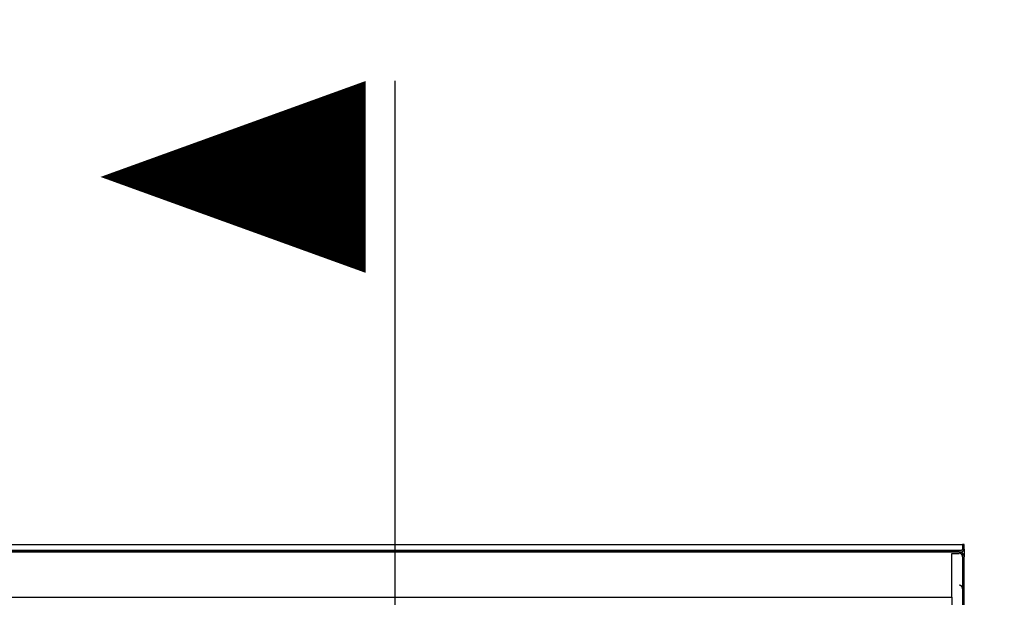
# Model space of a CAD drawing. Extents: x -805 to 3526, y -961 to 1039.
# Tile 233 of 256: x 984.949 to 986.296, y 41.199 to 41.989. Entities that reach past the tile are written whole.
import ezdxf

# ---------------------------------------------------------------- set-up
doc = ezdxf.new("R2010")
doc.units = 0
doc.linetypes.add('ACAD_ISO10W100', pattern=[18, 12, -3, 0, -3])
doc.layers.add('TTK-P-Aufzug vorne', color=251, linetype='Continuous', lineweight=25)
doc.layers.add('TTK-P-Bahnsteig', color=12, linetype='Continuous')
doc.layers.add('TTK-Schnittlinien 200', color=3, linetype='Continuous')

msp = doc.modelspace()

# ---------------------------------------------------------------- linework, layer by layer
at = {"layer": 'TTK-P-Aufzug vorne', "color": 251, "ltscale": 20}
for p, q in [((986.2277, 41.2632), (984.3112, 41.2632)), ((986.2369, 41.2632), (986.2277, 41.2632)), ((986.2409, 41.2713), (986.2389, 41.2713)), ((986.2389, 41.2713), (986.2389, 41.2651)), ((986.2409, 41.265), (986.2409, 41.2713)), ((986.2409, 41.265), (986.2409, 41.2545)), ((986.2409, 41.265), (986.2409, 41.2545)), ((983.5615, 41.2612), (986.2242, 41.2612)), ((986.2342, 41.2612), (983.5742, 41.2612)), ((986.2242, 41.2612), (986.2369, 41.2612)), ((986.2242, 41.1991), (986.2242, 41.2591)), ((986.2242, 41.2591), (986.2342, 41.2591)), ((986.2389, 41.2545), (986.2389, 41.0607)), ((986.2409, 41.0606), (986.2409, 41.2545)), ((983.5742, 41.1991), (986.2242, 41.1991)), ((986.2242, 41.1991), (986.2242, 41.1554))]:
    msp.add_line(p, q, dxfattribs=at)
for centre, radius in [((986.2342, 41.2545), 0.00668), ((986.2342, 41.2545), 0.00468), ((986.2342, 41.2107), 0.00468)]:
    msp.add_arc(centre, radius, 0, 90, dxfattribs=at)
for points, knots in [([(986.2389, 41.2651), (986.2389, 41.2648), (986.2388, 41.2644), (986.2384, 41.2639), (986.2381, 41.2635), (986.2375, 41.2633), (986.2371, 41.2632), (986.2369, 41.2632)], [0, 0, 0, 0, 0.285714, 0.428571, 0.571429, 0.785714, 1, 1, 1, 1]), ([(986.2369, 41.2612), (986.2375, 41.2612), (986.2383, 41.2614), (986.2393, 41.262), (986.2401, 41.2627), (986.2407, 41.2637), (986.2409, 41.2646), (986.2409, 41.265)], [0, 0, 0, 0, 0.285714, 0.428571, 0.571429, 0.785714, 1, 1, 1, 1]), ([(986.2383, 41.2131), (986.2381, 41.2133), (986.238, 41.2135), (986.2378, 41.2138), (986.2377, 41.2138)], [0.3333333, 0.3333333, 0.3333333, 0.3333333, 0.4166667, 0.4583333, 0.4583333, 0.4583333, 0.4583333]), ([(986.2389, 41.2107), (986.2389, 41.2112), (986.2388, 41.2118), (986.2385, 41.2125), (986.2384, 41.2129), (986.2383, 41.2131)], [0, 0, 0, 0, 0.1666667, 0.25, 0.3333333, 0.3333333, 0.3333333, 0.3333333])]:
    msp.add_open_spline(points, degree=3, knots=knots, dxfattribs=at)
at = {"layer": 'TTK-P-Bahnsteig', "color": 251}
msp.add_line((983.5575, 41.2713), (986.2409, 41.2713), dxfattribs=at)
msp.add_circle((473.7851, 39.1322), 1000, dxfattribs=at)
at = {"layer": 'TTK-Schnittlinien 200', "color": 251, "linetype": 'ACAD_ISO10W100', "ltscale": 0.5}
msp.add_line((985.4623, 41.9055), (985.4623, 40.682), dxfattribs=at)
at = {"layer": 'TTK-Schnittlinien 200', "color": 251, "linetype": 'ByBlock', "ltscale": 0.03}
msp.add_lwpolyline([(985.4225, 41.7739, 0.2625, 0, 0), (985.0597, 41.7739, 0, 0, 0)], format="xyseb", dxfattribs=at)

doc.saveas('drawing.dxf')
